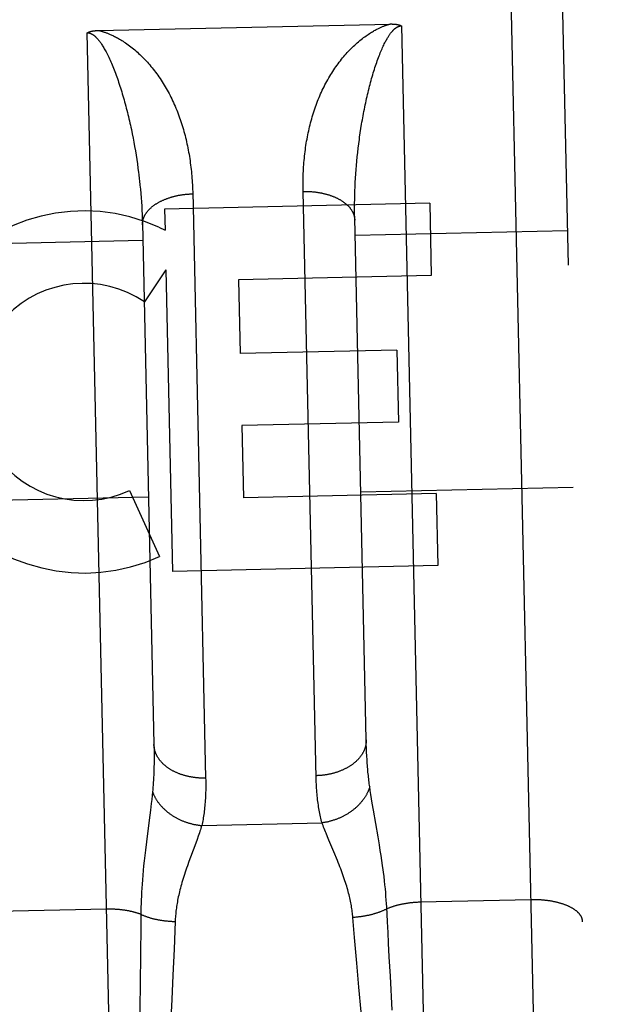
# Model space of a CAD drawing. Header units: inches. Extents: x 0 to 198, y 0 to 128.
# Tile 14 of 102: x 68.057 to 68.397, y 56.388 to 56.967. Entities that reach past the tile are written whole.
import ezdxf

# ---------------------------------------------------------------- set-up
doc = ezdxf.new("R2010")
doc.units = ezdxf.units.IN
doc.header["$LTSCALE"] = 10.872093
doc.header["$MEASUREMENT"] = 0
doc.linetypes.add('HIDDEN', pattern=[0.2, 0.1, -0.1])
doc.layers.add('02___PRT_ALL_AXES', color=7, linetype='CONTINUOUS')
doc.layers.add('DEFAULT_2', color=8, linetype='HIDDEN')

msp = doc.modelspace()

# ---------------------------------------------------------------- linework, layer by layer
at = {"layer": '02___PRT_ALL_AXES', "color": 8, "linetype": 'HIDDEN'}
for p, q in [((68.29796, 56.85901), (68.14187, 56.85555)), ((68.14187, 56.85555), (68.14214, 56.84328)), ((68.29796, 56.85901), (68.2989, 56.81658)), ((68.13859, 56.84497), (68.14214, 56.84328)), ((68.14266, 56.81994), (68.13007, 56.8011)), ((68.14266, 56.81994), (68.14659, 56.64238)), ((68.2989, 56.81658), (68.18541, 56.81407)), ((68.18541, 56.81407), (68.18637, 56.77061)), ((68.27856, 56.77265), (68.18637, 56.77061)), ((68.27856, 56.77265), (68.2795, 56.73022)), ((68.2795, 56.73022), (68.18731, 56.72818)), ((68.18731, 56.72818), (68.18825, 56.68575)), ((68.12115, 56.68993), (68.13894, 56.65121)), ((68.30174, 56.68827), (68.18825, 56.68575)), ((68.30174, 56.68827), (68.30268, 56.64584)), ((68.30268, 56.64584), (68.14659, 56.64238))]:
    msp.add_line(p, q, dxfattribs=at)
for radius, start, end in [(0.10653, 65.53148, 294.67059), (0.06391, 56.15733, 294.67046)]:
    msp.add_arc((68.09447, 56.74801), radius, start, end, dxfattribs=at)
at = {"layer": 'DEFAULT_2', "color": 8, "linetype": 'HIDDEN'}
for p, q in [((68.36423, 56.1543), (68.32473, 57.93886)), ((68.35539, 57.90954), (68.39356, 56.18496)), ((68.1027, 56.96071), (68.27468, 56.96452)), ((68.11429, 56.14877), (68.09635, 56.95936)), ((68.2813, 56.96346), (68.29924, 56.15286)), ((68.12231, 56.9025), (68.12283, 56.89997)), ((68.25672, 56.89786), (68.25708, 56.9004)), ((68.25708, 56.9004), (68.25747, 56.90295)), ((68.12283, 56.89997), (68.12333, 56.89744)), ((68.12333, 56.89744), (68.12381, 56.89491)), ((68.12381, 56.89491), (68.12427, 56.89238)), ((68.12427, 56.89238), (68.1247, 56.88986)), ((68.1247, 56.88986), (68.12512, 56.88733)), ((68.25534, 56.88641), (68.25561, 56.88895)), ((68.25561, 56.88895), (68.2559, 56.89149)), ((68.2559, 56.89149), (68.25621, 56.89404)), ((68.12512, 56.88733), (68.12551, 56.8848)), ((68.12551, 56.8848), (68.12588, 56.88228)), ((68.25487, 56.88135), (68.25509, 56.88387)), ((68.25509, 56.88387), (68.25534, 56.88641)), ((68.12588, 56.88228), (68.12622, 56.87976)), ((68.25448, 56.8763), (68.25466, 56.87882)), ((68.25466, 56.87882), (68.25487, 56.88135)), ((68.12714, 56.87223), (68.1274, 56.86973)), ((68.25417, 56.87129), (68.25431, 56.87379)), ((68.25431, 56.87379), (68.25448, 56.8763)), ((68.1274, 56.86973), (68.12765, 56.86724)), ((68.12765, 56.86724), (68.12787, 56.86476)), ((68.15843, 56.8659), (68.16607, 56.52077)), ((68.23109, 56.52094), (68.22344, 56.86601)), ((68.25387, 56.86382), (68.25395, 56.8663)), ((68.25395, 56.8663), (68.25405, 56.86879)), ((68.25405, 56.86879), (68.25417, 56.87129)), ((68.12787, 56.86476), (68.12807, 56.86228)), ((68.12807, 56.86228), (68.12825, 56.85981)), ((68.12825, 56.85981), (68.1284, 56.85735)), ((68.25377, 56.8589), (68.25381, 56.86136)), ((68.25381, 56.86136), (68.25387, 56.86382)), ((68.1284, 56.85735), (68.12854, 56.8549)), ((68.12854, 56.8549), (68.12866, 56.85246)), ((68.25376, 56.85645), (68.25377, 56.8589)), ((68.12866, 56.85246), (68.12875, 56.85003)), ((68.12875, 56.85003), (68.12883, 56.84761)), ((68.2538, 56.85037), (68.25377, 56.85279)), ((68.2606, 56.54325), (68.2538, 56.85037)), ((68.12883, 56.84761), (68.13563, 56.54048)), ((68.379, 56.8428), (68.25403, 56.84003)), ((68.00409, 56.8345), (68.12906, 56.83727)), ((68.38234, 56.69183), (68.25737, 56.68907)), ((68.00743, 56.68354), (68.1324, 56.6863)), ((89.06279, 56.65749), (42.16279, 56.65749)), ((68.26066, 56.54082), (68.2606, 56.54325)), ((68.13563, 56.54048), (68.13567, 56.53805)), ((68.13567, 56.53805), (68.1357, 56.53568)), ((68.1357, 56.53568), (68.13571, 56.53335)), ((68.26074, 56.53844), (68.26066, 56.54082)), ((68.26083, 56.53612), (68.26074, 56.53844)), ((68.26094, 56.53384), (68.26083, 56.53612)), ((68.13571, 56.53335), (68.13569, 56.53107)), ((68.26107, 56.53161), (68.26094, 56.53384)), ((68.13478, 56.51281), (68.13455, 56.5106)), ((68.26299, 56.51344), (68.26266, 56.51564)), ((68.26335, 56.51112), (68.26299, 56.51344)), ((68.1343, 56.50826), (68.13402, 56.5058)), ((68.13455, 56.5106), (68.1343, 56.50826)), ((68.26374, 56.50868), (68.26335, 56.51112)), ((68.26416, 56.5061), (68.26374, 56.50868)), ((68.13354, 56.50187), (68.13282, 56.49613)), ((68.13402, 56.5058), (68.13354, 56.50187)), ((68.26486, 56.50198), (68.26416, 56.5061)), ((68.26757, 56.48632), (68.26486, 56.50198)), ((68.13282, 56.49613), (68.13117, 56.4833)), ((68.16377, 56.49289), (68.23458, 56.49446)), ((68.13117, 56.4833), (68.13057, 56.47839)), ((68.16099, 56.48463), (68.16021, 56.48251)), ((68.16171, 56.48665), (68.16099, 56.48463)), ((68.23859, 56.48424), (68.23773, 56.48633)), ((68.24203, 56.47611), (68.23859, 56.48424)), ((68.26839, 56.48144), (68.26757, 56.48632)), ((68.13057, 56.47839), (68.1302, 56.47521)), ((68.16021, 56.48251), (68.15714, 56.47423)), ((68.2689, 56.47828), (68.26839, 56.48144)), ((68.26938, 56.47522), (68.2689, 56.47828)), ((68.12986, 56.47214), (68.12955, 56.46917)), ((68.1302, 56.47521), (68.12986, 56.47214)), ((68.15621, 56.47169), (68.15529, 56.46914)), ((68.15714, 56.47423), (68.15621, 56.47169)), ((68.26982, 56.47228), (68.26938, 56.47522)), ((68.27022, 56.46945), (68.26982, 56.47228)), ((68.12927, 56.46633), (68.12903, 56.46361)), ((68.12955, 56.46917), (68.12927, 56.46633)), ((68.12881, 56.46099), (68.12862, 56.45847)), ((68.12903, 56.46361), (68.12881, 56.46099)), ((68.27108, 56.46287), (68.27076, 56.46543)), ((68.27136, 56.46041), (68.27108, 56.46287)), ((68.27162, 56.45802), (68.27136, 56.46041)), ((68.12846, 56.45604), (68.12832, 56.45368)), ((68.12862, 56.45847), (68.12846, 56.45604)), ((68.27185, 56.4557), (68.27162, 56.45802)), ((68.27205, 56.45344), (68.27185, 56.4557)), ((68.12811, 56.44914), (68.12803, 56.44695)), ((68.1282, 56.45138), (68.12811, 56.44914)), ((68.12832, 56.45368), (68.1282, 56.45138)), ((68.27223, 56.45123), (68.27205, 56.45344)), ((68.27239, 56.44906), (68.27223, 56.45123)), ((68.27253, 56.44694), (68.27239, 56.44906)), ((68.3577, 56.4492), (68.29231, 56.44775)), ((68.10776, 56.44367), (68.04237, 56.44222)), ((68.12795, 56.44269), (68.12794, 56.44165)), ((68.12798, 56.4448), (68.12795, 56.44269)), ((68.12803, 56.44695), (68.12798, 56.4448)), ((68.12792, 56.4391), (68.12787, 56.43298)), ((68.12794, 56.44165), (68.12792, 56.4391)), ((68.25371, 56.42704), (68.25271, 56.43876)), ((68.2731, 56.4362), (68.27286, 56.44079)), ((68.12787, 56.43298), (68.12783, 56.42833)), ((68.14813, 56.43644), (68.14746, 56.42018)), ((68.27342, 56.42999), (68.2731, 56.4362)), ((68.12783, 56.42833), (68.12778, 56.42204)), ((68.25503, 56.41183), (68.25371, 56.42704)), ((68.27376, 56.42368), (68.27342, 56.42999)), ((68.12778, 56.42204), (68.12771, 56.41405)), ((68.14746, 56.42018), (68.14679, 56.40476)), ((68.27419, 56.41568), (68.27376, 56.42368)), ((68.12771, 56.41405), (68.12759, 56.40265)), ((68.27481, 56.40427), (68.27419, 56.41568)), ((68.2563, 56.39769), (68.25503, 56.41183)), ((68.12759, 56.40265), (68.12736, 56.38266)), ((68.14679, 56.40476), (68.14613, 56.39045)), ((68.27593, 56.38427), (68.27481, 56.40427)), ((68.25765, 56.38321), (68.2563, 56.39769)), ((68.14613, 56.39045), (68.14541, 56.37583))]:
    msp.add_line(p, q, dxfattribs=at)
for points in [[(68.25159, 56.94996), (68.25233, 56.95069), (68.25308, 56.95141), (68.25383, 56.95211), (68.25459, 56.9528), (68.25534, 56.95347), (68.2561, 56.95412), (68.25686, 56.95475), (68.25761, 56.95536), (68.25834, 56.95594), (68.25907, 56.95649), (68.25978, 56.95702), (68.26047, 56.95752), (68.26115, 56.95799), (68.26181, 56.95844), (68.26245, 56.95886), (68.26307, 56.95926), (68.26368, 56.95964), (68.26426, 56.95999), (68.26482, 56.96032), (68.26537, 56.96063), (68.26589, 56.96092), (68.2664, 56.9612), (68.26689, 56.96146), (68.26736, 56.9617), (68.26782, 56.96192), (68.26826, 56.96213), (68.26868, 56.96233), (68.26909, 56.96252), (68.26949, 56.9627), (68.26987, 56.96286), (68.27024, 56.96302), (68.2706, 56.96316), (68.27095, 56.9633), (68.27129, 56.96343), (68.27162, 56.96355), (68.27193, 56.96367), (68.27224, 56.96378), (68.27254, 56.96388), (68.27283, 56.96398), (68.27312, 56.96407), (68.2734, 56.96415), (68.27367, 56.96424), (68.27393, 56.96431), (68.27419, 56.96439), (68.27444, 56.96446), (68.27468, 56.96452)], [(68.27468, 56.96452), (68.2749, 56.96453), (68.27511, 56.96453), (68.27532, 56.96453), (68.27552, 56.96453), (68.27572, 56.96453), (68.27592, 56.96452), (68.27611, 56.96452), (68.2763, 56.96451), (68.27649, 56.9645), (68.27667, 56.96449), (68.27685, 56.96448), (68.27703, 56.96447), (68.2772, 56.96445), (68.27737, 56.96444), (68.27753, 56.96442), (68.27769, 56.96441), (68.27785, 56.96439), (68.27801, 56.96437), (68.27816, 56.96435), (68.27831, 56.96433), (68.27846, 56.9643), (68.2786, 56.96428), (68.27875, 56.96426), (68.27888, 56.96423), (68.27902, 56.96421), (68.27915, 56.96418), (68.27928, 56.96415), (68.27941, 56.96412), (68.27954, 56.96409), (68.27966, 56.96406), (68.27978, 56.96403), (68.2799, 56.964), (68.28001, 56.96396), (68.28013, 56.96393), (68.28024, 56.96389), (68.28034, 56.96386), (68.28045, 56.96382), (68.28055, 56.96378), (68.28066, 56.96375), (68.28075, 56.96371), (68.28085, 56.96367), (68.28095, 56.96363), (68.28104, 56.96359), (68.28113, 56.96354), (68.28122, 56.9635), (68.2813, 56.96346)], [(68.09635, 56.95936), (68.09643, 56.95941), (68.09652, 56.95946), (68.09661, 56.95951), (68.0967, 56.95955), (68.0968, 56.9596), (68.09689, 56.95964), (68.09699, 56.95968), (68.09709, 56.95973), (68.09719, 56.95977), (68.0973, 56.95981), (68.0974, 56.95985), (68.09751, 56.95989), (68.09762, 56.95993), (68.09774, 56.95997), (68.09785, 56.96), (68.09797, 56.96004), (68.09809, 56.96008), (68.09821, 56.96011), (68.09834, 56.96015), (68.09847, 56.96018), (68.0986, 56.96021), (68.09873, 56.96025), (68.09887, 56.96028), (68.09901, 56.96031), (68.09915, 56.96034), (68.0993, 56.96037), (68.09945, 56.96039), (68.0996, 56.96042), (68.09976, 56.96045), (68.09991, 56.96047), (68.10008, 56.9605), (68.10024, 56.96052), (68.10041, 56.96054), (68.10058, 56.96056), (68.10075, 56.96058), (68.10093, 56.9606), (68.10111, 56.96062), (68.1013, 56.96064), (68.10149, 56.96065), (68.10168, 56.96066), (68.10187, 56.96068), (68.10207, 56.96069), (68.10228, 56.9607), (68.10249, 56.96071), (68.1027, 56.96071)], [(68.09635, 56.95936), (68.0964, 56.95937), (68.09646, 56.95937), (68.09651, 56.95937), (68.09656, 56.95936), (68.09662, 56.95936), (68.09667, 56.95936), (68.09673, 56.95936), (68.09678, 56.95935), (68.09684, 56.95935), (68.0969, 56.95934), (68.09695, 56.95934), (68.09701, 56.95933), (68.09707, 56.95932), (68.09713, 56.95932), (68.09719, 56.95931), (68.09725, 56.9593), (68.09731, 56.95929), (68.09738, 56.95927), (68.09744, 56.95926), (68.09751, 56.95925), (68.09757, 56.95923), (68.09764, 56.95921), (68.09771, 56.9592), (68.09778, 56.95918), (68.09786, 56.95916), (68.09793, 56.95913), (68.09801, 56.95911), (68.09809, 56.95908), (68.09817, 56.95905), (68.09825, 56.95902), (68.09834, 56.95899), (68.09843, 56.95895), (68.09852, 56.95891), (68.09861, 56.95887), (68.09871, 56.95883), (68.09881, 56.95878), (68.09892, 56.95873), (68.09902, 56.95867), (68.09913, 56.95861), (68.09925, 56.95855), (68.09936, 56.95848), (68.09948, 56.95841), (68.0996, 56.95833), (68.09972, 56.95825), (68.09985, 56.95816), (68.09998, 56.95807), (68.10011, 56.95798), (68.10024, 56.95788), (68.10038, 56.95777), (68.10052, 56.95766), (68.10067, 56.95754), (68.10082, 56.95741), (68.10097, 56.95727), (68.10113, 56.95713), (68.10129, 56.95697), (68.10146, 56.95681), (68.10163, 56.95664), (68.10181, 56.95645), (68.102, 56.95625), (68.10219, 56.95604), (68.10239, 56.95582), (68.10259, 56.95558), (68.10281, 56.95533), (68.10303, 56.95506), (68.10326, 56.95477), (68.10349, 56.95447), (68.10374, 56.95414), (68.10399, 56.95379), (68.10426, 56.95341), (68.10453, 56.95302), (68.10481, 56.95259), (68.10511, 56.95214), (68.10541, 56.95165), (68.10573, 56.95114), (68.10606, 56.95059), (68.10639, 56.95001), (68.10674, 56.9494), (68.1071, 56.94875), (68.10746, 56.94807), (68.10784, 56.94735), (68.10822, 56.94659), (68.10861, 56.9458), (68.109, 56.94498), (68.1094, 56.94412), (68.10981, 56.94323), (68.11021, 56.94232), (68.11062, 56.9414), (68.11102, 56.94045), (68.11142, 56.93948), (68.11181, 56.9385)], [(68.10291, 56.96072), (68.10316, 56.96067), (68.10342, 56.96061), (68.10368, 56.96055), (68.10394, 56.96048), (68.10422, 56.96041), (68.1045, 56.96034), (68.10478, 56.96026), (68.10508, 56.96017), (68.10538, 56.96008), (68.1057, 56.95999), (68.10602, 56.95989), (68.10635, 56.95978), (68.10669, 56.95967), (68.10705, 56.95954), (68.10742, 56.95941), (68.10779, 56.95927), (68.10818, 56.95913), (68.10859, 56.95897), (68.10901, 56.9588), (68.10944, 56.95862), (68.10989, 56.95843), (68.11035, 56.95822), (68.11083, 56.958), (68.11134, 56.95777), (68.11186, 56.95752), (68.11239, 56.95725), (68.11295, 56.95696), (68.11353, 56.95666), (68.11412, 56.95633), (68.11474, 56.95598), (68.11538, 56.95561), (68.11604, 56.95521), (68.11672, 56.9548), (68.11742, 56.95435), (68.11814, 56.95388), (68.11887, 56.95339), (68.11962, 56.95287), (68.12038, 56.95232), (68.12115, 56.95175), (68.12194, 56.95115), (68.12272, 56.95054), (68.12351, 56.9499), (68.1243, 56.94925), (68.12508, 56.94858), (68.12585, 56.94789), (68.12662, 56.94719)], [(68.26678, 56.94193), (68.26713, 56.94292), (68.26748, 56.94389), (68.26783, 56.94484), (68.26818, 56.94577), (68.26854, 56.94667), (68.26889, 56.94754), (68.26924, 56.94839), (68.26959, 56.9492), (68.26993, 56.94998), (68.27026, 56.95073), (68.27059, 56.95144), (68.27091, 56.95212), (68.27122, 56.95276), (68.27153, 56.95338), (68.27183, 56.95395), (68.27212, 56.9545), (68.2724, 56.95502), (68.27267, 56.9555), (68.27294, 56.95596), (68.27319, 56.9564), (68.27344, 56.9568), (68.27368, 56.95719), (68.27391, 56.95755), (68.27414, 56.95789), (68.27435, 56.95821), (68.27457, 56.95851), (68.27477, 56.95879), (68.27497, 56.95906), (68.27516, 56.95931), (68.27534, 56.95955), (68.27552, 56.95978), (68.2757, 56.95999), (68.27587, 56.96019), (68.27603, 56.96038), (68.27619, 56.96056), (68.27635, 56.96072), (68.2765, 56.96088), (68.27665, 56.96103), (68.27679, 56.96118), (68.27693, 56.96131), (68.27707, 56.96144), (68.2772, 56.96156), (68.27733, 56.96168), (68.27746, 56.96179), (68.27759, 56.96189), (68.27771, 56.96199), (68.27783, 56.96208), (68.27794, 56.96217), (68.27806, 56.96225), (68.27817, 56.96233), (68.27828, 56.96241), (68.27839, 56.96248), (68.27849, 56.96254), (68.27859, 56.96261), (68.27869, 56.96267), (68.27879, 56.96272), (68.27888, 56.96277), (68.27898, 56.96282), (68.27907, 56.96287), (68.27915, 56.96291), (68.27924, 56.96295), (68.27932, 56.96299), (68.2794, 56.96303), (68.27948, 56.96306), (68.27956, 56.96309), (68.27963, 56.96312), (68.27971, 56.96315), (68.27978, 56.96317), (68.27985, 56.9632), (68.27992, 56.96322), (68.27998, 56.96324), (68.28005, 56.96326), (68.28011, 56.96328), (68.28018, 56.9633), (68.28024, 56.96331), (68.2803, 56.96333), (68.28036, 56.96334), (68.28042, 56.96335), (68.28048, 56.96337), (68.28054, 56.96338), (68.28059, 56.96339), (68.28065, 56.9634), (68.28071, 56.96341), (68.28076, 56.96341), (68.28082, 56.96342), (68.28087, 56.96343), (68.28093, 56.96343), (68.28098, 56.96344), (68.28103, 56.96344), (68.28109, 56.96345), (68.28114, 56.96345), (68.2812, 56.96345), (68.28125, 56.96346), (68.2813, 56.96346)], [(68.12662, 56.94719), (68.12737, 56.9465), (68.12812, 56.94578), (68.12886, 56.94506), (68.12959, 56.94432), (68.13032, 56.94356), (68.13104, 56.9428), (68.13175, 56.94202), (68.13246, 56.94122), (68.13316, 56.94042), (68.13386, 56.93959), (68.13455, 56.93876), (68.13523, 56.93791), (68.13591, 56.93704), (68.13658, 56.93616), (68.13724, 56.93527), (68.1379, 56.93436), (68.13855, 56.93344), (68.13919, 56.9325), (68.13983, 56.93155), (68.14045, 56.93058), (68.14107, 56.9296), (68.14168, 56.92862), (68.14227, 56.92762), (68.14286, 56.92661), (68.14343, 56.9256), (68.14399, 56.92458), (68.14454, 56.92354), (68.14508, 56.9225), (68.14561, 56.92145), (68.14613, 56.9204), (68.14664, 56.91933), (68.14713, 56.91826), (68.14762, 56.91718), (68.14809, 56.91609), (68.14856, 56.91499), (68.14901, 56.91389), (68.14945, 56.91278), (68.14988, 56.91166), (68.1503, 56.91053), (68.15071, 56.9094), (68.15111, 56.90825), (68.1515, 56.90711), (68.15188, 56.90595), (68.15224, 56.90479), (68.1526, 56.90362), (68.15294, 56.90245), (68.15328, 56.90127), (68.1536, 56.90008), (68.15392, 56.89888), (68.15422, 56.89768), (68.15451, 56.89647), (68.1548, 56.89526), (68.15507, 56.89404), (68.15533, 56.89282), (68.15558, 56.89158), (68.15582, 56.89035), (68.15605, 56.88911), (68.15627, 56.88786), (68.15648, 56.8866), (68.15668, 56.88534), (68.15687, 56.88408), (68.15704, 56.88281), (68.15721, 56.88154), (68.15737, 56.88026), (68.15752, 56.87897), (68.15765, 56.87768), (68.15778, 56.87639), (68.1579, 56.87509), (68.158, 56.87379), (68.1581, 56.87249), (68.15819, 56.87118), (68.15826, 56.86986), (68.15833, 56.86855), (68.15838, 56.86723), (68.15843, 56.8659)], [(68.22344, 56.86601), (68.22342, 56.86734), (68.22341, 56.86866), (68.2234, 56.86999), (68.22341, 56.87131), (68.22343, 56.87262), (68.22345, 56.87393), (68.22349, 56.87524), (68.22354, 56.87655), (68.2236, 56.87785), (68.22367, 56.87915), (68.22375, 56.88044), (68.22384, 56.88173), (68.22394, 56.88301), (68.22405, 56.88429), (68.22417, 56.88557), (68.22431, 56.88684), (68.22445, 56.88811), (68.2246, 56.88937), (68.22477, 56.89063), (68.22494, 56.89188), (68.22513, 56.89312), (68.22532, 56.89436), (68.22553, 56.8956), (68.22575, 56.89683), (68.22598, 56.89806), (68.22622, 56.89927), (68.22647, 56.90049), (68.22673, 56.9017), (68.227, 56.9029), (68.22728, 56.90409), (68.22757, 56.90528), (68.22788, 56.90646), (68.22819, 56.90764), (68.22852, 56.90881), (68.22885, 56.90998), (68.2292, 56.91113), (68.22956, 56.91228), (68.22993, 56.91343), (68.23031, 56.91456), (68.2307, 56.9157), (68.23111, 56.91682), (68.23152, 56.91793), (68.23195, 56.91904), (68.23238, 56.92014), (68.23283, 56.92124), (68.23329, 56.92233), (68.23376, 56.9234), (68.23425, 56.92448), (68.23474, 56.92554), (68.23524, 56.92659), (68.23576, 56.92764), (68.23629, 56.92868), (68.23683, 56.92971), (68.23738, 56.93073), (68.23794, 56.93175), (68.23851, 56.93275), (68.2391, 56.93374), (68.23969, 56.93472), (68.24029, 56.93569), (68.2409, 56.93664), (68.24151, 56.93758), (68.24214, 56.9385), (68.24277, 56.93941), (68.24341, 56.9403), (68.24405, 56.94118), (68.2447, 56.94205), (68.24536, 56.9429), (68.24603, 56.94374), (68.2467, 56.94456), (68.24738, 56.94537), (68.24807, 56.94617), (68.24876, 56.94696), (68.24946, 56.94773), (68.25016, 56.94848), (68.25088, 56.94923), (68.25159, 56.94996)], [(68.25747, 56.90295), (68.25788, 56.9055), (68.2581, 56.90677), (68.25832, 56.90804), (68.25854, 56.90931), (68.25877, 56.91057), (68.25901, 56.91184), (68.25925, 56.9131), (68.2595, 56.91436), (68.25975, 56.91562), (68.26001, 56.91688), (68.26027, 56.91813), (68.26054, 56.91938), (68.26082, 56.92062), (68.2611, 56.92185), (68.26138, 56.92307), (68.26167, 56.92429), (68.26196, 56.92548), (68.26226, 56.92667), (68.26256, 56.92785), (68.26286, 56.92901), (68.26317, 56.93016), (68.26348, 56.93129), (68.26379, 56.93242), (68.26411, 56.93353), (68.26443, 56.93463), (68.26476, 56.93571), (68.26508, 56.93678), (68.26541, 56.93784), (68.26575, 56.93889), (68.26609, 56.93992), (68.26643, 56.94093), (68.26678, 56.94193)], [(68.11181, 56.9385), (68.1122, 56.93752), (68.11259, 56.93652), (68.11297, 56.9355), (68.11335, 56.93448), (68.11373, 56.93343), (68.11411, 56.93238), (68.11448, 56.93131), (68.11485, 56.93023), (68.11521, 56.92913), (68.11558, 56.92802), (68.11594, 56.9269), (68.1163, 56.92576), (68.11665, 56.92462), (68.117, 56.92346), (68.11735, 56.92228), (68.11769, 56.9211), (68.11803, 56.9199), (68.11837, 56.91869), (68.11871, 56.91747), (68.11904, 56.91625), (68.11936, 56.91501), (68.11968, 56.91377), (68.11999, 56.91253), (68.1203, 56.91128), (68.12061, 56.91003), (68.1209, 56.90878), (68.1212, 56.90753), (68.12148, 56.90627), (68.12176, 56.90502), (68.12204, 56.90376), (68.12231, 56.9025)], [(68.25621, 56.89404), (68.25654, 56.89658), (68.25672, 56.89786)], [(68.12622, 56.87976), (68.12655, 56.87724), (68.12671, 56.87599)], [(68.12671, 56.87599), (68.127, 56.87348), (68.12714, 56.87223)], [(68.22344, 56.86601), (68.22387, 56.86602), (68.22429, 56.86602), (68.22471, 56.86602), (68.22513, 56.86602), (68.22555, 56.86602), (68.22597, 56.86601), (68.22639, 56.86599), (68.2268, 56.86598), (68.22722, 56.86596), (68.22764, 56.86593), (68.22806, 56.86591), (68.22847, 56.86588), (68.22889, 56.86584), (68.2293, 56.8658), (68.22972, 56.86576), (68.23013, 56.86572), (68.23054, 56.86567), (68.23095, 56.86562), (68.23136, 56.86557), (68.23176, 56.86551), (68.23217, 56.86545), (68.23257, 56.86539), (68.23297, 56.86532), (68.23337, 56.86525), (68.23377, 56.86517), (68.23417, 56.8651), (68.23456, 56.86502), (68.23495, 56.86493), (68.23534, 56.86485), (68.23573, 56.86476), (68.23611, 56.86466), (68.2365, 56.86457), (68.23688, 56.86447), (68.23725, 56.86436), (68.23763, 56.86426), (68.238, 56.86415), (68.23837, 56.86404), (68.23874, 56.86392), (68.2391, 56.8638), (68.23946, 56.86368), (68.23982, 56.86356), (68.24017, 56.86343), (68.24052, 56.8633), (68.24087, 56.86317), (68.24122, 56.86303), (68.24156, 56.86289), (68.24189, 56.86275), (68.24223, 56.86261), (68.24256, 56.86246), (68.24289, 56.86231), (68.24321, 56.86216), (68.24353, 56.862), (68.24384, 56.86184), (68.24416, 56.86168), (68.24446, 56.86152), (68.24477, 56.86135), (68.24507, 56.86119), (68.24536, 56.86101), (68.24565, 56.86084), (68.24594, 56.86067), (68.24622, 56.86049), (68.2465, 56.86031), (68.24677, 56.86012), (68.24704, 56.85994), (68.2473, 56.85975), (68.24756, 56.85956), (68.24782, 56.85937), (68.24807, 56.85918), (68.24831, 56.85898), (68.24855, 56.85878), (68.24879, 56.85858), (68.24902, 56.85838), (68.24925, 56.85818), (68.24947, 56.85797), (68.24968, 56.85776), (68.24989, 56.85755), (68.2501, 56.85734), (68.2503, 56.85713), (68.2505, 56.85692), (68.25069, 56.8567), (68.25087, 56.85648), (68.25105, 56.85626), (68.25122, 56.85604), (68.25139, 56.85582), (68.25156, 56.85559), (68.25171, 56.85537), (68.25187, 56.85514), (68.25201, 56.85491), (68.25215, 56.85468), (68.25229, 56.85445), (68.25242, 56.85422), (68.25255, 56.85399), (68.25266, 56.85376), (68.25278, 56.85352), (68.25288, 56.85328), (68.25299, 56.85305), (68.25308, 56.85281), (68.25317, 56.85257), (68.25326, 56.85233), (68.25334, 56.85209), (68.25341, 56.85185), (68.25348, 56.85161), (68.25354, 56.85137), (68.25359, 56.85112), (68.25364, 56.85088), (68.25369, 56.85064), (68.25372, 56.85039), (68.25376, 56.85015), (68.25378, 56.8499), (68.2538, 56.84966), (68.25382, 56.84941), (68.25382, 56.84917)], [(68.12886, 56.8464), (68.12885, 56.84665), (68.12886, 56.84689), (68.12887, 56.84714), (68.12888, 56.84739), (68.1289, 56.84763), (68.12893, 56.84788), (68.12896, 56.84812), (68.129, 56.84837), (68.12904, 56.84861), (68.1291, 56.84886), (68.12915, 56.8491), (68.12921, 56.84934), (68.12928, 56.84959), (68.12936, 56.84983), (68.12944, 56.85007), (68.12952, 56.85032), (68.12961, 56.85056), (68.12971, 56.8508), (68.12981, 56.85104), (68.12992, 56.85128), (68.13003, 56.85151), (68.13015, 56.85175), (68.13028, 56.85199), (68.13041, 56.85222), (68.13055, 56.85246), (68.13069, 56.85269), (68.13084, 56.85292), (68.13099, 56.85315), (68.13115, 56.85338), (68.13131, 56.85361), (68.13148, 56.85384), (68.13166, 56.85406), (68.13184, 56.85429), (68.13202, 56.85451), (68.13221, 56.85473), (68.13241, 56.85495), (68.13261, 56.85517), (68.13282, 56.85539), (68.13303, 56.85561), (68.13325, 56.85582), (68.13347, 56.85603), (68.13369, 56.85624), (68.13393, 56.85645), (68.13416, 56.85666), (68.1344, 56.85686), (68.13465, 56.85706), (68.1349, 56.85726), (68.13516, 56.85746), (68.13542, 56.85766), (68.13568, 56.85785), (68.13595, 56.85805), (68.13623, 56.85824), (68.1365, 56.85843), (68.13679, 56.85861), (68.13707, 56.8588), (68.13737, 56.85898), (68.13766, 56.85916), (68.13796, 56.85933), (68.13827, 56.85951), (68.13857, 56.85968), (68.13889, 56.85985), (68.1392, 56.86001), (68.13952, 56.86018), (68.13984, 56.86034), (68.14017, 56.8605), (68.1405, 56.86066), (68.14084, 56.86081), (68.14118, 56.86096), (68.14152, 56.86111), (68.14186, 56.86125), (68.14221, 56.8614), (68.14256, 56.86154), (68.14292, 56.86167), (68.14328, 56.86181), (68.14364, 56.86194), (68.144, 56.86207), (68.14437, 56.86219), (68.14474, 56.86232), (68.14511, 56.86244), (68.14549, 56.86255), (68.14586, 56.86267), (68.14624, 56.86278), (68.14663, 56.86288), (68.14701, 56.86299), (68.1474, 56.86309), (68.14779, 56.86319), (68.14818, 56.86328), (68.14858, 56.86337), (68.14897, 56.86346), (68.14937, 56.86355), (68.14977, 56.86363), (68.15017, 56.86371), (68.15058, 56.86378), (68.15098, 56.86385), (68.15139, 56.86392), (68.1518, 56.86399), (68.15221, 56.86405), (68.15262, 56.86411), (68.15303, 56.86416), (68.15344, 56.86421), (68.15386, 56.86426), (68.15427, 56.86431), (68.15469, 56.86435), (68.1551, 56.86439), (68.15552, 56.86442), (68.15594, 56.86446), (68.15636, 56.86448), (68.15678, 56.86451), (68.1572, 56.86453), (68.15762, 56.86455), (68.15804, 56.86456), (68.15846, 56.86457)], [(68.25377, 56.85279), (68.25375, 56.85523), (68.25376, 56.85645)], [(68.2606, 56.54325), (68.2606, 56.54296), (68.2606, 56.54267), (68.26059, 56.54239), (68.26057, 56.5421), (68.26055, 56.54182), (68.26053, 56.54153), (68.26049, 56.54125), (68.26046, 56.54096), (68.26041, 56.54068), (68.26036, 56.54039), (68.26031, 56.54011), (68.26025, 56.53982), (68.26018, 56.53954), (68.26011, 56.53926), (68.26003, 56.53898), (68.25994, 56.5387), (68.25985, 56.53842), (68.25976, 56.53814), (68.25966, 56.53786), (68.25955, 56.53758), (68.25943, 56.5373), (68.25932, 56.53703), (68.25919, 56.53675), (68.25906, 56.53648), (68.25893, 56.53621), (68.25878, 56.53594), (68.25864, 56.53567), (68.25848, 56.5354), (68.25833, 56.53513), (68.25816, 56.53487), (68.25799, 56.5346), (68.25782, 56.53434), (68.25764, 56.53408), (68.25746, 56.53382), (68.25727, 56.53356), (68.25707, 56.53331), (68.25687, 56.53305), (68.25666, 56.5328), (68.25645, 56.53255), (68.25624, 56.5323), (68.25602, 56.53206), (68.25579, 56.53181), (68.25556, 56.53157), (68.25532, 56.53133), (68.25508, 56.5311), (68.25484, 56.53086), (68.25459, 56.53063), (68.25433, 56.5304), (68.25407, 56.53017), (68.25381, 56.52994), (68.25354, 56.52972), (68.25327, 56.5295), (68.25299, 56.52928), (68.25271, 56.52907), (68.25242, 56.52885), (68.25213, 56.52864), (68.25183, 56.52844), (68.25153, 56.52823), (68.25123, 56.52803), (68.25092, 56.52783), (68.25061, 56.52764), (68.2503, 56.52744), (68.24998, 56.52725), (68.24966, 56.52707), (68.24933, 56.52688), (68.249, 56.5267), (68.24866, 56.52652), (68.24833, 56.52635), (68.24798, 56.52618), (68.24764, 56.52601), (68.24729, 56.52585), (68.24694, 56.52568), (68.24659, 56.52553), (68.24623, 56.52537), (68.24587, 56.52522), (68.24551, 56.52507), (68.24514, 56.52493), (68.24477, 56.52478), (68.2444, 56.52465), (68.24402, 56.52451), (68.24364, 56.52438), (68.24326, 56.52426), (68.24288, 56.52413), (68.2425, 56.52401), (68.24211, 56.5239), (68.24172, 56.52378), (68.24133, 56.52367), (68.24093, 56.52357), (68.24054, 56.52347), (68.24014, 56.52337), (68.23974, 56.52328), (68.23934, 56.52319), (68.23894, 56.5231), (68.23853, 56.52302), (68.23812, 56.52294), (68.23772, 56.52287), (68.23731, 56.5228), (68.2369, 56.52273), (68.23648, 56.52267), (68.23607, 56.52261), (68.23566, 56.52255), (68.23524, 56.5225), (68.23483, 56.52245), (68.23441, 56.52241), (68.23399, 56.52237), (68.23357, 56.52234), (68.23315, 56.5223), (68.23273, 56.52228), (68.23231, 56.52225), (68.23189, 56.52223), (68.23147, 56.52222), (68.23105, 56.52221)], [(68.16607, 56.52077), (68.16565, 56.52076), (68.16523, 56.52076), (68.16481, 56.52076), (68.16439, 56.52076), (68.16397, 56.52077), (68.16355, 56.52079), (68.16313, 56.5208), (68.16271, 56.52082), (68.16229, 56.52085), (68.16187, 56.52088), (68.16146, 56.52091), (68.16104, 56.52095), (68.16062, 56.52099), (68.16021, 56.52103), (68.1598, 56.52108), (68.15938, 56.52113), (68.15897, 56.52119), (68.15856, 56.52125), (68.15816, 56.52131), (68.15775, 56.52138), (68.15734, 56.52145), (68.15694, 56.52153), (68.15654, 56.52161), (68.15614, 56.52169), (68.15574, 56.52178), (68.15534, 56.52187), (68.15495, 56.52197), (68.15456, 56.52207), (68.15417, 56.52217), (68.15378, 56.52228), (68.15339, 56.52239), (68.15301, 56.5225), (68.15263, 56.52262), (68.15225, 56.52274), (68.15188, 56.52286), (68.15151, 56.52299), (68.15114, 56.52312), (68.15077, 56.52326), (68.1504, 56.5234), (68.15004, 56.52354), (68.14969, 56.52368), (68.14933, 56.52383), (68.14898, 56.52399), (68.14863, 56.52414), (68.14829, 56.5243), (68.14794, 56.52447), (68.14761, 56.52463), (68.14727, 56.5248), (68.14694, 56.52497), (68.14661, 56.52515), (68.14629, 56.52533), (68.14597, 56.52551), (68.14565, 56.52569), (68.14534, 56.52588), (68.14503, 56.52607), (68.14473, 56.52627), (68.14443, 56.52646), (68.14413, 56.52666), (68.14384, 56.52687), (68.14356, 56.52707), (68.14327, 56.52728), (68.14299, 56.52749), (68.14272, 56.52771), (68.14245, 56.52792), (68.14219, 56.52814), (68.14193, 56.52836), (68.14167, 56.52859), (68.14142, 56.52881), (68.14117, 56.52904), (68.14093, 56.52927), (68.14069, 56.52951), (68.14046, 56.52974), (68.14024, 56.52998), (68.14001, 56.53022), (68.1398, 56.53046), (68.13959, 56.53071), (68.13938, 56.53095), (68.13918, 56.5312), (68.13898, 56.53145), (68.13879, 56.53171), (68.13861, 56.53196), (68.13843, 56.53222), (68.13825, 56.53247), (68.13808, 56.53273), (68.13792, 56.53299), (68.13776, 56.53326), (68.13761, 56.53352), (68.13746, 56.53379), (68.13732, 56.53406), (68.13718, 56.53432), (68.13705, 56.53459), (68.13692, 56.53487), (68.1368, 56.53514), (68.13669, 56.53541), (68.13658, 56.53569), (68.13648, 56.53596), (68.13638, 56.53624), (68.13629, 56.53652), (68.1362, 56.5368), (68.13612, 56.53708), (68.13605, 56.53736), (68.13598, 56.53764), (68.13592, 56.53792), (68.13586, 56.5382), (68.13581, 56.53849), (68.13577, 56.53877), (68.13573, 56.53905), (68.1357, 56.53934), (68.13567, 56.53962), (68.13565, 56.53991), (68.13563, 56.54019), (68.13563, 56.54048)], [(68.13569, 56.53107), (68.13567, 56.52884), (68.13564, 56.52774), (68.13562, 56.52666), (68.13559, 56.52559), (68.13555, 56.52453), (68.13551, 56.52349), (68.13547, 56.52245), (68.13542, 56.52143), (68.13537, 56.52042), (68.13531, 56.51943), (68.13525, 56.51845), (68.13518, 56.51748), (68.13511, 56.51652), (68.13503, 56.51557), (68.13495, 56.51464), (68.13487, 56.51372), (68.13478, 56.51281)], [(68.26266, 56.51564), (68.26253, 56.51655), (68.26241, 56.51746), (68.26229, 56.51839), (68.26217, 56.51933), (68.26206, 56.52028), (68.26195, 56.52125), (68.26184, 56.52223), (68.26174, 56.52322), (68.26164, 56.52422), (68.26155, 56.52524), (68.26146, 56.52627), (68.26137, 56.52732), (68.26129, 56.52837), (68.26121, 56.52944), (68.26114, 56.53052), (68.26107, 56.53161)], [(68.16607, 56.52077), (68.16609, 56.5195), (68.16611, 56.51825), (68.16611, 56.51702), (68.16611, 56.5158), (68.1661, 56.5146), (68.16608, 56.51341), (68.16605, 56.51224), (68.16601, 56.51109), (68.16596, 56.50995), (68.1659, 56.50882), (68.16583, 56.50771), (68.16576, 56.50662), (68.16567, 56.50554), (68.16558, 56.50447), (68.16548, 56.50343), (68.16536, 56.50239), (68.16524, 56.50138), (68.16511, 56.50037), (68.16498, 56.49939), (68.16483, 56.49841), (68.16468, 56.49746), (68.16451, 56.49651), (68.16434, 56.49559), (68.16416, 56.49467), (68.16397, 56.49377), (68.16377, 56.49289)], [(68.23458, 56.49446), (68.23434, 56.49533), (68.23412, 56.49622), (68.23389, 56.49713), (68.23368, 56.49804), (68.23348, 56.49898), (68.23328, 56.49993), (68.23309, 56.50089), (68.23291, 56.50187), (68.23274, 56.50287), (68.23257, 56.50388), (68.23241, 56.50491), (68.23227, 56.50595), (68.23212, 56.50701), (68.23199, 56.50808), (68.23187, 56.50917), (68.23175, 56.51028), (68.23164, 56.5114), (68.23155, 56.51254), (68.23145, 56.51369), (68.23137, 56.51486), (68.2313, 56.51604), (68.23123, 56.51724), (68.23118, 56.51846), (68.23113, 56.51969), (68.23109, 56.52094)], [(68.13478, 56.51281), (68.1349, 56.51248), (68.13503, 56.51215), (68.13516, 56.51182), (68.13529, 56.51149), (68.13543, 56.51116), (68.13558, 56.51084), (68.13573, 56.51051), (68.13589, 56.51019), (68.13605, 56.50986), (68.13622, 56.50954), (68.1364, 56.50922), (68.13658, 56.5089), (68.13676, 56.50858), (68.13696, 56.50826), (68.13715, 56.50795), (68.13735, 56.50764), (68.13756, 56.50732), (68.13777, 56.50702), (68.13799, 56.50671), (68.13821, 56.5064), (68.13844, 56.5061), (68.13867, 56.5058), (68.13891, 56.5055), (68.13915, 56.5052), (68.1394, 56.50491), (68.13965, 56.50461), (68.13991, 56.50432), (68.14017, 56.50403), (68.14044, 56.50375), (68.14071, 56.50347), (68.14099, 56.50319), (68.14127, 56.50291), (68.14155, 56.50263), (68.14184, 56.50236), (68.14213, 56.50209), (68.14243, 56.50183), (68.14273, 56.50156), (68.14304, 56.5013), (68.14335, 56.50104), (68.14366, 56.50079), (68.14398, 56.50054), (68.1443, 56.50029), (68.14463, 56.50005), (68.14496, 56.49981), (68.14529, 56.49957), (68.14563, 56.49933), (68.14597, 56.4991), (68.14631, 56.49887), (68.14666, 56.49865), (68.14701, 56.49843), (68.14737, 56.49821), (68.14772, 56.498), (68.14808, 56.49779), (68.14845, 56.49758), (68.14881, 56.49738), (68.14918, 56.49718), (68.14956, 56.49699), (68.14993, 56.4968), (68.15031, 56.49661), (68.15069, 56.49643), (68.15107, 56.49625), (68.15146, 56.49608), (68.15185, 56.49591), (68.15224, 56.49574), (68.15263, 56.49558), (68.15303, 56.49542), (68.15342, 56.49527), (68.15382, 56.49512), (68.15422, 56.49498), (68.15462, 56.49484), (68.15503, 56.4947), (68.15543, 56.49457), (68.15584, 56.49444), (68.15625, 56.49432), (68.15666, 56.4942), (68.15707, 56.49409), (68.15749, 56.49398), (68.1579, 56.49387), (68.15832, 56.49377), (68.15873, 56.49368), (68.15915, 56.49358), (68.15957, 56.4935), (68.15999, 56.49342), (68.16041, 56.49334), (68.16083, 56.49327), (68.16125, 56.4932), (68.16167, 56.49314), (68.16209, 56.49308), (68.16251, 56.49302), (68.16293, 56.49297), (68.16335, 56.49293), (68.16377, 56.49289)], [(68.26266, 56.51564), (68.26256, 56.51531), (68.26245, 56.51497), (68.26233, 56.51464), (68.26221, 56.5143), (68.26209, 56.51397), (68.26195, 56.51363), (68.26181, 56.5133), (68.26167, 56.51297), (68.26152, 56.51264), (68.26137, 56.51231), (68.26121, 56.51198), (68.26104, 56.51165), (68.26087, 56.51133), (68.26069, 56.511), (68.26051, 56.51068), (68.26032, 56.51036), (68.26013, 56.51004), (68.25993, 56.50972), (68.25973, 56.5094), (68.25952, 56.50909), (68.2593, 56.50877), (68.25909, 56.50846), (68.25886, 56.50815), (68.25863, 56.50784), (68.2584, 56.50754), (68.25816, 56.50724), (68.25791, 56.50693), (68.25767, 56.50663), (68.25741, 56.50634), (68.25715, 56.50604), (68.25689, 56.50575), (68.25662, 56.50546), (68.25635, 56.50517), (68.25607, 56.50489), (68.25579, 56.50461), (68.25551, 56.50433), (68.25522, 56.50405), (68.25492, 56.50378), (68.25463, 56.50351), (68.25432, 56.50324), (68.25402, 56.50297), (68.2537, 56.50271), (68.25339, 56.50245), (68.25307, 56.5022), (68.25275, 56.50195), (68.25242, 56.5017), (68.25209, 56.50145), (68.25176, 56.50121), (68.25142, 56.50097), (68.25108, 56.50073), (68.25074, 56.5005), (68.25039, 56.50027), (68.25004, 56.50005), (68.24968, 56.49982), (68.24933, 56.49961), (68.24897, 56.49939), (68.2486, 56.49918), (68.24824, 56.49898), (68.24787, 56.49877), (68.24749, 56.49857), (68.24712, 56.49838), (68.24674, 56.49819), (68.24636, 56.498), (68.24598, 56.49782), (68.24559, 56.49764), (68.24521, 56.49746), (68.24482, 56.49729), (68.24442, 56.49713), (68.24403, 56.49696), (68.24363, 56.49681), (68.24324, 56.49665), (68.24284, 56.4965), (68.24244, 56.49636), (68.24203, 56.49622), (68.24163, 56.49608), (68.24122, 56.49595), (68.24081, 56.49582), (68.2404, 56.4957), (68.23999, 56.49558), (68.23958, 56.49547), (68.23917, 56.49536), (68.23876, 56.49525), (68.23834, 56.49515), (68.23793, 56.49505), (68.23751, 56.49496), (68.23709, 56.49488), (68.23667, 56.4948), (68.23626, 56.49472), (68.23584, 56.49465), (68.23542, 56.49458), (68.235, 56.49452), (68.23458, 56.49446)], [(68.16377, 56.49289), (68.16352, 56.49207), (68.16326, 56.49122), (68.16297, 56.49036), (68.16268, 56.48947), (68.16237, 56.48855), (68.16205, 56.48761), (68.16171, 56.48665)], [(68.23773, 56.48633), (68.23692, 56.48831), (68.23654, 56.48926), (68.23617, 56.49019), (68.23582, 56.49109), (68.23549, 56.49196), (68.23517, 56.49282), (68.23487, 56.49365), (68.23458, 56.49446)], [(68.25271, 56.43876), (68.25263, 56.4396), (68.25255, 56.44045), (68.25245, 56.44131), (68.25235, 56.44217), (68.25223, 56.44304), (68.25211, 56.44391), (68.25197, 56.44479), (68.25183, 56.44568), (68.25167, 56.44658), (68.2515, 56.44748), (68.25132, 56.44839), (68.25113, 56.44932), (68.25092, 56.45025), (68.2507, 56.45119), (68.25047, 56.45215), (68.25023, 56.45312), (68.24997, 56.45411), (68.24969, 56.45511), (68.2494, 56.45613), (68.2491, 56.45716), (68.24877, 56.45822), (68.24843, 56.45929), (68.24808, 56.46039), (68.2477, 56.4615), (68.24731, 56.46264), (68.2469, 56.4638), (68.24647, 56.46497), (68.24603, 56.46616), (68.24557, 56.46737), (68.2451, 56.4686), (68.2446, 56.46985), (68.2441, 56.4711), (68.24359, 56.47236), (68.24308, 56.47361), (68.24203, 56.47611)], [(68.15529, 56.46914), (68.15485, 56.46786), (68.15441, 56.4666), (68.15399, 56.46535), (68.15359, 56.46412), (68.1532, 56.46291), (68.15282, 56.46171), (68.15246, 56.46054), (68.15212, 56.45939), (68.1518, 56.45825), (68.15149, 56.45714), (68.1512, 56.45606), (68.15092, 56.45499), (68.15066, 56.45394), (68.15042, 56.45291), (68.15019, 56.4519), (68.14997, 56.4509), (68.14977, 56.44992), (68.14958, 56.44895), (68.14941, 56.448), (68.14924, 56.44706), (68.14909, 56.44613), (68.14895, 56.44521), (68.14882, 56.4443), (68.1487, 56.4434), (68.14859, 56.4425), (68.1485, 56.44162), (68.14841, 56.44074), (68.14833, 56.43987), (68.14827, 56.439), (68.14821, 56.43815), (68.14816, 56.43729), (68.14813, 56.43644)], [(68.27076, 56.46543), (68.27059, 56.46674), (68.27022, 56.46945)], [(68.38799, 56.43627), (68.38799, 56.43646), (68.38797, 56.43665), (68.38795, 56.43684), (68.38793, 56.43703), (68.3879, 56.43722), (68.38786, 56.43741), (68.38782, 56.4376), (68.38777, 56.43779), (68.38772, 56.43798), (68.38766, 56.43817), (68.38759, 56.43835), (68.38752, 56.43854), (68.38744, 56.43873), (68.38736, 56.43891), (68.38727, 56.4391), (68.38717, 56.43928), (68.38707, 56.43946), (68.38697, 56.43965), (68.38686, 56.43983), (68.38674, 56.44001), (68.38661, 56.44019), (68.38649, 56.44037), (68.38635, 56.44055), (68.38621, 56.44072), (68.38607, 56.4409), (68.38591, 56.44108), (68.38576, 56.44125), (68.3856, 56.44142), (68.38543, 56.4416), (68.38525, 56.44177), (68.38508, 56.44194), (68.38489, 56.4421), (68.3847, 56.44227), (68.38451, 56.44244), (68.38431, 56.4426), (68.38411, 56.44276), (68.3839, 56.44293), (68.38368, 56.44309), (68.38346, 56.44324), (68.38324, 56.4434), (68.38301, 56.44356), (68.38277, 56.44371), (68.38253, 56.44386), (68.38229, 56.44401), (68.38204, 56.44416), (68.38178, 56.44431), (68.38153, 56.44446), (68.38126, 56.4446), (68.38099, 56.44474), (68.38072, 56.44488), (68.38045, 56.44502), (68.38016, 56.44516), (68.37988, 56.44529), (68.37959, 56.44543), (68.37929, 56.44556), (68.379, 56.44569), (68.37869, 56.44582), (68.37839, 56.44594), (68.37808, 56.44606), (68.37776, 56.44618), (68.37744, 56.4463), (68.37712, 56.44642), (68.3768, 56.44654), (68.37647, 56.44665), (68.37613, 56.44676), (68.3758, 56.44687), (68.37545, 56.44697), (68.37511, 56.44708), (68.37476, 56.44718), (68.37441, 56.44728), (68.37406, 56.44737), (68.3737, 56.44747), (68.37334, 56.44756), (68.37298, 56.44765), (68.37261, 56.44774), (68.37225, 56.44782), (68.37187, 56.44791), (68.3715, 56.44799), (68.37112, 56.44807), (68.37074, 56.44814), (68.37036, 56.44821), (68.36998, 56.44828), (68.36959, 56.44835), (68.3692, 56.44842), (68.36881, 56.44848), (68.36842, 56.44854), (68.36802, 56.4486), (68.36762, 56.44866), (68.36722, 56.44871), (68.36682, 56.44876), (68.36642, 56.44881), (68.36601, 56.44885), (68.36561, 56.44889), (68.3652, 56.44893), (68.36479, 56.44897), (68.36438, 56.44901), (68.36397, 56.44904), (68.36356, 56.44907), (68.36314, 56.44909), (68.36273, 56.44912), (68.36231, 56.44914), (68.3619, 56.44916), (68.36148, 56.44917), (68.36106, 56.44919), (68.36064, 56.4492), (68.36022, 56.44921), (68.3598, 56.44921), (68.35938, 56.44921), (68.35896, 56.44921), (68.35854, 56.44921), (68.35812, 56.44921), (68.3577, 56.4492)], [(68.12793, 56.44061), (68.12762, 56.44073), (68.12731, 56.44084), (68.127, 56.44095), (68.12668, 56.44106), (68.12636, 56.44117), (68.12603, 56.44128), (68.12571, 56.44138), (68.12537, 56.44148), (68.12504, 56.44158), (68.1247, 56.44168), (68.12436, 56.44178), (68.12402, 56.44187), (68.12367, 56.44196), (68.12332, 56.44205), (68.12297, 56.44214), (68.12261, 56.44222), (68.12226, 56.4423), (68.1219, 56.44238), (68.12153, 56.44246), (68.12117, 56.44254), (68.1208, 56.44261), (68.12043, 56.44268), (68.12006, 56.44275), (68.11968, 56.44282), (68.1193, 56.44288), (68.11893, 56.44294), (68.11854, 56.443), (68.11816, 56.44306), (68.11778, 56.44311), (68.11739, 56.44316), (68.117, 56.44321), (68.11661, 56.44326), (68.11622, 56.4433), (68.11583, 56.44335), (68.11543, 56.44339), (68.11504, 56.44342), (68.11464, 56.44346), (68.11424, 56.44349), (68.11384, 56.44352), (68.11344, 56.44355), (68.11304, 56.44357), (68.11264, 56.44359), (68.11223, 56.44361), (68.11183, 56.44363), (68.11142, 56.44365), (68.11102, 56.44366), (68.11061, 56.44367), (68.11021, 56.44368), (68.1098, 56.44368), (68.10939, 56.44368), (68.10898, 56.44368), (68.10858, 56.44368), (68.10817, 56.44367), (68.10776, 56.44367)], [(68.2727, 56.44382), (68.27239, 56.44366), (68.27207, 56.4435), (68.27175, 56.44335), (68.27143, 56.4432), (68.2711, 56.44304), (68.27076, 56.4429), (68.27043, 56.44275), (68.27009, 56.44261), (68.26975, 56.44247), (68.2694, 56.44233), (68.26905, 56.44219), (68.2687, 56.44205), (68.26834, 56.44192), (68.26798, 56.44179), (68.26762, 56.44166), (68.26725, 56.44154), (68.26688, 56.44141), (68.26651, 56.44129), (68.26614, 56.44117), (68.26576, 56.44106), (68.26538, 56.44095), (68.265, 56.44083), (68.26461, 56.44073), (68.26423, 56.44062), (68.26384, 56.44052), (68.26344, 56.44042), (68.26305, 56.44032), (68.26265, 56.44022), (68.26225, 56.44013), (68.26185, 56.44004), (68.26145, 56.43995), (68.26105, 56.43987), (68.26064, 56.43978), (68.26023, 56.4397), (68.25982, 56.43963), (68.25941, 56.43955), (68.259, 56.43948), (68.25859, 56.43941), (68.25817, 56.43935), (68.25776, 56.43929), (68.25734, 56.43923), (68.25692, 56.43917), (68.25651, 56.43912), (68.25609, 56.43906), (68.25567, 56.43902), (68.25524, 56.43897), (68.25482, 56.43893), (68.2544, 56.43889), (68.25398, 56.43885), (68.25356, 56.43882), (68.25313, 56.43879), (68.25271, 56.43876)], [(68.27286, 56.44079), (68.27265, 56.44485), (68.27253, 56.44694)], [(68.29231, 56.44775), (68.2919, 56.44774), (68.29149, 56.44772), (68.29109, 56.4477), (68.29068, 56.44768), (68.29027, 56.44766), (68.28987, 56.44764), (68.28946, 56.44761), (68.28906, 56.44758), (68.28865, 56.44754), (68.28825, 56.44751), (68.28785, 56.44747), (68.28745, 56.44743), (68.28705, 56.44739), (68.28665, 56.44734), (68.28625, 56.4473), (68.28585, 56.44725), (68.28546, 56.44719), (68.28506, 56.44714), (68.28467, 56.44708), (68.28428, 56.44702), (68.28389, 56.44696), (68.2835, 56.4469), (68.28312, 56.44683), (68.28273, 56.44676), (68.28235, 56.44669), (68.28197, 56.44662), (68.28159, 56.44654), (68.28122, 56.44646), (68.28084, 56.44638), (68.28047, 56.4463), (68.2801, 56.44621), (68.27974, 56.44613), (68.27937, 56.44604), (68.27901, 56.44595), (68.27865, 56.44585), (68.27829, 56.44576), (68.27794, 56.44566), (68.27759, 56.44556), (68.27724, 56.44546), (68.2769, 56.44535), (68.27655, 56.44525), (68.27621, 56.44514), (68.27588, 56.44503), (68.27555, 56.44491), (68.27522, 56.4448), (68.27489, 56.44468), (68.27457, 56.44457), (68.27425, 56.44445), (68.27393, 56.44432), (68.27362, 56.4442), (68.27331, 56.44407), (68.273, 56.44395), (68.2727, 56.44382)], [(68.12793, 56.44061), (68.12825, 56.44047), (68.12857, 56.44033), (68.1289, 56.44019), (68.12923, 56.44005), (68.12957, 56.43991), (68.12991, 56.43978), (68.13025, 56.43965), (68.13059, 56.43952), (68.13094, 56.43939), (68.13129, 56.43927), (68.13165, 56.43915), (68.13201, 56.43903), (68.13237, 56.43891), (68.13274, 56.4388), (68.1331, 56.43869), (68.13347, 56.43858), (68.13385, 56.43847), (68.13422, 56.43837), (68.1346, 56.43826), (68.13499, 56.43816), (68.13537, 56.43807), (68.13576, 56.43797), (68.13615, 56.43788), (68.13654, 56.43779), (68.13693, 56.43771), (68.13733, 56.43762), (68.13773, 56.43754), (68.13813, 56.43747), (68.13853, 56.43739), (68.13893, 56.43732), (68.13934, 56.43725), (68.13975, 56.43718), (68.14016, 56.43712), (68.14057, 56.43706), (68.14098, 56.437), (68.14139, 56.43694), (68.14181, 56.43689), (68.14222, 56.43684), (68.14264, 56.43679), (68.14306, 56.43675), (68.14348, 56.43671), (68.1439, 56.43667), (68.14432, 56.43663), (68.14474, 56.4366), (68.14516, 56.43657), (68.14558, 56.43654), (68.14601, 56.43652), (68.14643, 56.4365), (68.14685, 56.43648), (68.14728, 56.43647), (68.1477, 56.43645), (68.14813, 56.43644)]]:
    msp.add_lwpolyline(points, dxfattribs=at)

doc.saveas('drawing.dxf')
